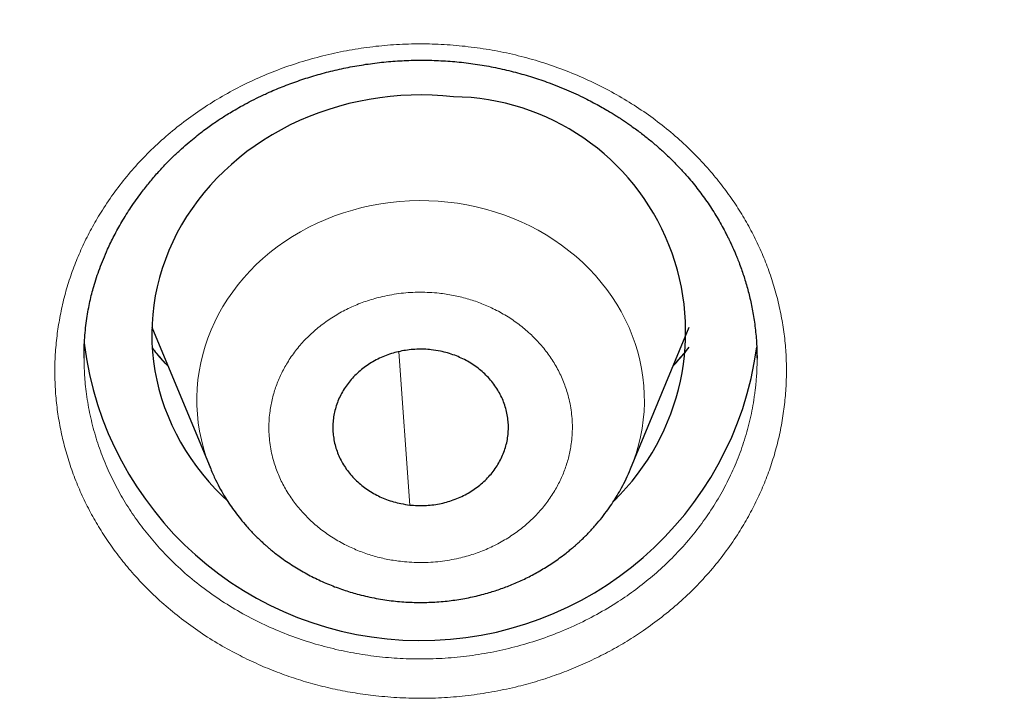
# Model space of a CAD drawing. Header units: millimetres. Extents: x 8 to 578, y 12 to 587.
# Tile 128 of 156: x 314 to 320.73, y 560.1 to 564.74. Entities that reach past the tile are written whole.
import ezdxf

# ---------------------------------------------------------------- set-up
doc = ezdxf.new("R2010")
doc.units = ezdxf.units.MM

msp = doc.modelspace()

# ---------------------------------------------------------------- linework, layer by layer
at = {"color": 7, "linetype": 'Continuous', "lineweight": 30}
for p, q in [((314.9039, 562.6423), (315.3053, 561.6728)), ((318.175, 561.6728), (318.5764, 562.6423)), ((319.0396, 562.449), (319.0398, 562.4312)), ((314.4412, 562.4292), (314.4411, 562.4392)), ((318.1744, 561.6712), (318.175, 561.6728))]:
    msp.add_line(p, q, dxfattribs=at)
at = {"color": 252, "linetype": 'Continuous', "lineweight": 0}
msp.add_line((316.6671, 561.4262), (316.5916, 562.4743), dxfattribs=at)
at = {"color": 7, "linetype": 'Continuous', "lineweight": 30, "flags": 128}
msp.add_lwpolyline([(316.9639, 564.2171), (316.8921, 564.2236), (316.8201, 564.2277), (316.748, 564.2292), (316.6759, 564.2282), (316.6038, 564.2247), (316.532, 564.2187), (316.4605, 564.2102), (316.3895, 564.1991), (316.3189, 564.1856), (316.249, 564.1697), (316.1799, 564.1513), (316.1117, 564.1305), (316.0444, 564.1073), (315.9782, 564.0818), (315.9131, 564.054), (315.8494, 564.0239), (315.787, 563.9917), (315.726, 563.9573), (315.6667, 563.9207), (315.609, 563.8822), (315.553, 563.8416), (315.4989, 563.7991), (315.4467, 563.7548), (315.3965, 563.7086), (315.3483, 563.6608), (315.3023, 563.6112), (315.2585, 563.5602), (315.217, 563.5076), (315.1779, 563.4536), (315.1411, 563.3983), (315.1069, 563.3417), (315.0751, 563.284), (315.0459, 563.2252), (315.0193, 563.1655), (314.9954, 563.1048), (314.9742, 563.0434), (314.9556, 562.9813), (314.9399, 562.9186), (314.9269, 562.8553), (314.9167, 562.7917), (314.9093, 562.7278), (314.9048, 562.6636), (314.9031, 562.5994), (314.9042, 562.5351), (314.9081, 562.4709), (314.9149, 562.4069), (314.9244, 562.3432), (314.9368, 562.2799), (314.952, 562.2171), (314.9699, 562.1548), (314.9905, 562.0932), (315.0139, 562.0324), (315.0399, 561.9724), (315.0685, 561.9134), (315.0997, 561.8555), (315.1335, 561.7987), (315.1697, 561.7431), (315.2083, 561.6888), (315.2493, 561.6359), (315.2926, 561.5845), (315.3381, 561.5346), (315.3858, 561.4864), (315.4169, 561.4569)], dxfattribs=at)
at = {"color": 252, "linetype": 'Continuous', "lineweight": 0, "flags": 128}
msp.add_lwpolyline([(318.175, 561.6728), (318.1939, 561.7212), (318.213, 561.7773), (318.2294, 561.8341), (318.243, 561.8915), (318.2538, 561.9493), (318.2618, 562.0075), (318.267, 562.066), (318.2694, 562.1246), (318.2689, 562.1832), (318.2656, 562.2418), (318.2595, 562.3002), (318.2506, 562.3583), (318.2388, 562.416), (318.2243, 562.4732), (318.2071, 562.5298), (318.1871, 562.5857), (318.1645, 562.6407), (318.1392, 562.6949), (318.1113, 562.748), (318.0809, 562.8), (318.048, 562.8508), (318.0127, 562.9002), (317.975, 562.9483), (317.935, 562.9949), (317.8929, 563.0399), (317.8485, 563.0833), (317.8022, 563.1249), (317.7539, 563.1647), (317.7037, 563.2026), (317.6517, 563.2386), (317.598, 563.2725), (317.5427, 563.3043), (317.486, 563.334), (317.4278, 563.3615), (317.3684, 563.3868), (317.3079, 563.4097), (317.2462, 563.4303), (317.1837, 563.4485), (317.1203, 563.4643), (317.0562, 563.4776), (316.9915, 563.4885), (316.9264, 563.4969), (316.8609, 563.5028), (316.7952, 563.5062), (316.7294, 563.507), (316.6636, 563.5053), (316.598, 563.5012), (316.5326, 563.4944), (316.4676, 563.4852), (316.4031, 563.4736), (316.3392, 563.4594), (316.2761, 563.4428), (316.2139, 563.4238), (316.1526, 563.4025), (316.0924, 563.3788), (316.0334, 563.3528), (315.9757, 563.3246), (315.9194, 563.2942), (315.8646, 563.2617), (315.8115, 563.2271), (315.7601, 563.1905), (315.7105, 563.1519), (315.6628, 563.1115), (315.6171, 563.0693), (315.5734, 563.0254), (315.532, 562.9799), (315.4928, 562.9328), (315.4558, 562.8843), (315.4213, 562.8343), (315.3892, 562.7831), (315.3596, 562.7308), (315.3326, 562.6773), (315.3081, 562.6228), (315.2864, 562.5675), (315.2673, 562.5114), (315.2509, 562.4546), (315.2373, 562.3972), (315.2265, 562.3394), (315.2185, 562.2812), (315.2133, 562.2227), (315.2109, 562.1641), (315.2114, 562.1055), (315.2147, 562.0469), (315.2208, 561.9885), (315.2297, 561.9304), (315.2415, 561.8727), (315.256, 561.8155), (315.2732, 561.7589), (315.2932, 561.7031), (315.3057, 561.6717)], dxfattribs=at)
at = {"color": 7, "linetype": 'Continuous', "lineweight": 30}
for centre, radius, start, end in [((316.9442, 562.6102), 1.607, 314.07515, 89.29869), ((316.7414, 562.8177), 2.3179, 187.07629, 352.2379)]:
    msp.add_arc(centre, radius, start, end, dxfattribs=at)
for points, knots in [([(352.0827, 562.2475), (352.0817, 562.2506), (352.0799, 562.2567), (352.0759, 562.2695), (352.0706, 562.2867), (352.0642, 562.3073), (352.0572, 562.3301), (352.0462, 562.3654), (352.0315, 562.4126), (352.0131, 562.4712), (351.9942, 562.5312), (351.9751, 562.5913), (351.9565, 562.6494), (351.9389, 562.7043), (351.9236, 562.7515), (351.9095, 562.7947), (351.8964, 562.8349), (351.8829, 562.876), (351.8697, 562.9159), (351.8585, 562.9499), (351.8492, 562.9778), (351.842, 562.9994), (351.8356, 563.0188), (351.8294, 563.0371), (351.8227, 563.0572), (351.8133, 563.0851), (351.8012, 563.121), (351.7874, 563.1618), (351.774, 563.2011), (351.7618, 563.2368), (351.7509, 563.2688), (351.7406, 563.2985), (351.7312, 563.3257), (351.7228, 563.35), (351.7157, 563.3704), (351.7085, 563.3912), (351.6996, 563.4168), (351.6877, 563.4508), (351.6737, 563.4908), (351.6563, 563.5401), (351.6374, 563.5935), (351.6186, 563.646), (351.6028, 563.6901), (351.5895, 563.7269), (351.5766, 563.7626), (351.563, 563.8001), (351.5476, 563.8424), (351.5305, 563.889), (351.5117, 563.9401), (351.4918, 563.994), (351.4709, 564.0499), (351.4501, 564.1056), (351.4302, 564.1585), (351.4121, 564.2063), (351.3962, 564.2479), (351.3817, 564.2859), (351.3674, 564.3232), (351.3521, 564.363), (351.3331, 564.4121), (351.3096, 564.4725), (351.2819, 564.5433), (351.2569, 564.6066), (351.2359, 564.6597), (351.219, 564.702), (351.2022, 564.7439), (351.1858, 564.7848), (351.1704, 564.8228), (351.1572, 564.8556), (351.1463, 564.8823), (351.1374, 564.9043), (351.1286, 564.9257), (351.1187, 564.9499), (351.1052, 564.9829), (351.0881, 565.0244), (351.068, 565.0731), (351.0467, 565.1243), (351.0247, 565.1768), (351.0021, 565.2307), (350.9788, 565.286), (350.9569, 565.3376), (350.9374, 565.3831), (350.9216, 565.4201), (350.9082, 565.4512), (350.8975, 565.4762), (350.8896, 565.4944), (350.8838, 565.5079), (350.8785, 565.5202), (350.8718, 565.5355), (350.8631, 565.5556), (350.8473, 565.592), (350.8248, 565.6433), (350.7964, 565.7079), (350.7678, 565.7727), (350.7207, 565.8783), (350.6774, 565.9745), (350.6379, 566.0612), (350.6218, 566.0964), (350.6073, 566.1281), (350.5949, 566.1551), (350.5846, 566.1774), (350.5748, 566.1986), (350.5636, 566.2228), (350.5488, 566.2548), (350.5299, 566.2953), (350.5082, 566.3417), (350.4782, 566.4056), (350.4423, 566.4817), (350.4016, 566.5671), (350.3645, 566.6444), (350.331, 566.7138), (350.3009, 566.7757), (350.2762, 566.8261), (350.2565, 566.8663), (350.241, 566.8978), (350.2265, 566.9271), (350.212, 566.9566), (350.1958, 566.9892), (350.1771, 567.0267), (350.1556, 567.0697), (350.1317, 567.1174), (350.1056, 567.1692), (350.0782, 567.2233), (350.0355, 567.3072), (349.9765, 567.4222), (349.9168, 567.5369), (349.8733, 567.6199), (349.8488, 567.6663), (349.8288, 567.7043), (349.8135, 567.733), (349.8015, 567.7556), (349.7905, 567.7763), (349.778, 567.7998), (349.7636, 567.8267), (349.7475, 567.8567), (349.7261, 567.8965), (349.6987, 567.9474), (349.6644, 568.0105), (349.6053, 568.119), (349.5207, 568.2722), (349.4403, 568.4156), (349.3877, 568.5085), (349.3655, 568.5474), (349.3451, 568.5831), (349.3274, 568.6141), (349.3125, 568.6401), (349.3004, 568.6611), (349.2912, 568.6772), (349.2842, 568.6893), (349.2777, 568.7007), (349.2695, 568.7147), (349.2582, 568.7344), (349.2435, 568.7598), (349.2254, 568.791), (349.2043, 568.8272), (349.1815, 568.8662), (349.1504, 568.9193), (349.1125, 568.9836), (349.0684, 569.058), (349.0267, 569.1278), (348.9864, 569.1951), (348.9457, 569.2627), (348.9107, 569.3203), (348.8816, 569.3681), (348.8592, 569.4047), (348.8362, 569.4424), (348.8124, 569.481), (348.7883, 569.5202), (348.765, 569.5577), (348.7445, 569.5909), (348.7274, 569.6182), (348.7138, 569.64), (348.7031, 569.6573), (348.6949, 569.6704), (348.6877, 569.6818), (348.679, 569.6957), (348.6669, 569.7151), (348.6507, 569.7409), (348.6317, 569.771), (348.6113, 569.8034), (348.5706, 569.8677), (348.5239, 569.941), (348.4713, 570.0229), (348.4324, 570.0832), (348.3917, 570.146), (348.3479, 570.2133), (348.3001, 570.2861), (348.2526, 570.3583), (348.2056, 570.4291), (348.1599, 570.4978), (348.1133, 570.5673), (348.0685, 570.6338), (348.0279, 570.6937), (347.9948, 570.7424), (347.9685, 570.7809), (347.9484, 570.8102), (347.932, 570.8342), (347.9194, 570.8525), (347.9091, 570.8675), (347.8988, 570.8825), (347.8863, 570.9006), (347.8695, 570.9249), (347.848, 570.9559), (347.8212, 570.9945), (347.7903, 571.039), (347.7553, 571.089), (347.6867, 571.1869), (347.5833, 571.3328), (347.4437, 571.5269), (347.3346, 571.6765), (347.2586, 571.7795), (347.2182, 571.8341), (347.1781, 571.888), (347.14, 571.939), (347.1056, 571.985), (347.0756, 572.0248), (347.0501, 572.0586), (347.0288, 572.0868), (347.0128, 572.1079), (347.0015, 572.1228), (346.994, 572.1327), (346.9872, 572.1416), (346.979, 572.1525), (346.9673, 572.1678), (346.9519, 572.188), (346.9278, 572.2196), (346.8949, 572.2626), (346.8527, 572.3175), (346.805, 572.3794), (346.7519, 572.4478), (346.6952, 572.5205), (346.638, 572.5934), (346.5819, 572.6644), (346.5117, 572.753), (346.4282, 572.8575), (346.3326, 572.9761), (346.2418, 573.0876), (346.1561, 573.192), (346.0759, 573.289), (346.0153, 573.3618), (345.9729, 573.4124), (345.9471, 573.4432), (345.9221, 573.4729), (345.8988, 573.5006), (345.8788, 573.5242), (345.8637, 573.5422), (345.8528, 573.555), (345.8431, 573.5664), (345.8311, 573.5806), (345.8146, 573.6), (345.7935, 573.6249), (345.7675, 573.6553), (345.7367, 573.6914), (345.701, 573.7331), (345.6604, 573.7802), (345.6158, 573.8319), (345.5687, 573.8862), (345.5209, 573.9411), (345.4732, 573.9957), (345.392, 574.0882), (345.2774, 574.2175), (345.1531, 574.356), (345.0536, 574.4658), (344.9788, 574.5479), (344.9044, 574.6289), (344.8316, 574.7077), (344.7622, 574.7825), (344.6977, 574.8515), (344.6445, 574.9081), (344.6018, 574.9535), (344.5683, 574.9888), (344.5372, 575.0216), (344.5086, 575.0517), (344.4832, 575.0784), (344.4621, 575.1005), (344.4452, 575.1181), (344.4295, 575.1345), (344.4116, 575.1532), (344.3894, 575.1763), (344.3628, 575.204), (344.3318, 575.2362), (344.2966, 575.2726), (344.2587, 575.3117), (344.2191, 575.3523), (344.1656, 575.4072), (344.0974, 575.4766), (344.0002, 575.5751), (343.8855, 575.6903), (343.7522, 575.8227), (343.6146, 575.958), (343.4748, 576.0939), (343.3584, 576.2058), (343.2661, 576.2938), (343.198, 576.3584), (343.1301, 576.4225), (343.0624, 576.4861), (342.9949, 576.5491), (342.9276, 576.6116), (342.8613, 576.6729), (342.8032, 576.7263), (342.7552, 576.7703), (342.7182, 576.8041), (342.6866, 576.8328), (342.6606, 576.8565), (342.64, 576.8752), (342.6251, 576.8887), (342.6128, 576.8998), (342.5998, 576.9116), (342.5826, 576.9271), (342.561, 576.9467), (342.5349, 576.9701), (342.4588, 577.0386), (342.3312, 577.1523), (342.1778, 577.2874), (342.045, 577.4031), (341.9336, 577.4993), (341.8165, 577.5997), (341.6931, 577.7045), (341.5632, 577.8138), (341.4269, 577.9275), (341.284, 578.0455), (341.156, 578.1501), (341.0447, 578.2403), (340.9516, 578.3152), (340.8588, 578.3894), (340.7696, 578.4602), (340.6873, 578.5252), (340.614, 578.5828), (340.5493, 578.6333), (340.4932, 578.677), (340.4441, 578.715), (340.402, 578.7475), (340.3686, 578.7734), (340.3429, 578.7931), (340.324, 578.8076), (340.3074, 578.8203), (340.2905, 578.8333), (340.2713, 578.848), (340.2498, 578.8645), (340.2262, 578.8824), (340.1952, 578.9061), (340.1556, 578.9361), (340.107, 578.973), (340.0544, 579.0127), (339.9901, 579.0611), (339.9131, 579.1187), (339.8225, 579.1861), (339.726, 579.2575), (339.6234, 579.3328), (339.5148, 579.412), (339.4, 579.4951), (339.279, 579.5819), (339.1517, 579.6724), (339.0182, 579.7667), (338.8792, 579.8638), (338.7347, 579.9639), (338.5851, 580.0664), (338.4318, 580.1705), (338.2365, 580.3016), (338.003, 580.4562), (337.7326, 580.632), (337.4685, 580.8007), (337.2109, 580.9624), (336.9614, 581.1164), (336.7201, 581.263), (336.487, 581.4024), (336.2607, 581.5356), (336.0535, 581.6559), (335.8626, 581.7652), (335.6836, 581.8665), (335.4998, 581.9694), (335.3095, 582.0745), (335.1127, 582.1818), (334.9093, 582.2913), (334.7053, 582.3996), (334.501, 582.5066), (334.2968, 582.6121), (334.0869, 582.7191), (333.8711, 582.8274), (333.65, 582.9368), (333.4383, 583.04), (333.2406, 583.135), (333.0612, 583.2202), (332.8896, 583.3006), (332.7259, 583.3765), (332.5701, 583.4479), (332.4223, 583.5149), (332.2826, 583.5777), (332.1712, 583.6272), (332.0862, 583.6648), (332.0255, 583.6915), (331.9677, 583.7168), (331.9148, 583.7399), (331.8688, 583.7599), (331.8311, 583.7762), (331.8017, 583.789), (331.777, 583.7996), (331.7547, 583.8092), (331.7304, 583.8197), (331.7034, 583.8313), (331.6718, 583.8448), (331.6292, 583.863), (331.5741, 583.8865), (331.5047, 583.916), (331.4257, 583.9493), (331.3373, 583.9864), (331.2392, 584.0272), (331.1314, 584.0718), (331.0166, 584.1189), (330.895, 584.1683), (330.767, 584.2199), (330.6306, 584.2743), (330.4859, 584.3314), (330.3333, 584.3911), (330.1727, 584.453), (329.9981, 584.5196), (329.8088, 584.5908), (329.6043, 584.6666), (329.3899, 584.7447), (329.1656, 584.8251), (328.9312, 584.9076), (328.6869, 584.9921), (328.4324, 585.0783), (328.1677, 585.1661), (327.8927, 585.2553), (327.6092, 585.3452), (327.3172, 585.4356), (327.0168, 585.5264), (326.7062, 585.6177), (326.3891, 585.7084), (326.0655, 585.7983), (325.7357, 585.8873), (325.3962, 585.9761), (325.0469, 586.0645), (324.6901, 586.1517), (324.3257, 586.2376), (323.9539, 586.3219), (323.5726, 586.405), (323.1789, 586.4872), (322.7727, 586.5682), (322.3538, 586.6477), (321.9248, 586.7249), (321.4857, 586.7995), (321.0366, 586.8713), (320.5774, 586.9399), (320.1282, 587.0023), (319.6898, 587.0589), (319.2632, 587.1098), (318.8289, 587.1576), (318.3869, 587.2019), (317.9372, 587.2425), (317.48, 587.2793), (317.0151, 587.312), (316.5351, 587.3408), (316.0397, 587.3654), (315.5286, 587.3851), (315.0095, 587.3992), (314.499, 587.4077), (314.1616, 587.4085), (314, 587.4088)], [0, 0, 0, 0, 0.0002489, 0.0004924, 0.0008975, 0.0013513, 0.0017753, 0.0022796, 0.0035092, 0.0046889, 0.0059625, 0.0072515, 0.0085423, 0.0096883, 0.0107884, 0.0116007, 0.0125144, 0.0134273, 0.014302, 0.0151384, 0.0156597, 0.0161341, 0.0165586, 0.0169331, 0.017347, 0.017896, 0.01879, 0.0197476, 0.0206237, 0.0214184, 0.0221317, 0.0227637, 0.0234094, 0.0239512, 0.0243888, 0.0247795, 0.0253483, 0.0261184, 0.0270824, 0.0280589, 0.0294623, 0.0307052, 0.0316209, 0.0324507, 0.033209, 0.034049, 0.0350123, 0.0360988, 0.0372444, 0.0385151, 0.0397966, 0.0410892, 0.0423417, 0.0434416, 0.0443847, 0.0452134, 0.046066, 0.0469645, 0.047972, 0.0494705, 0.0511621, 0.0528883, 0.0538791, 0.0548633, 0.0558408, 0.0568117, 0.0577239, 0.0585007, 0.0591085, 0.0595953, 0.0600424, 0.0606093, 0.0613, 0.0623605, 0.0635299, 0.064732, 0.065967, 0.0672348, 0.0685354, 0.0698687, 0.0708815, 0.071755, 0.072487, 0.0730776, 0.0735266, 0.0737802, 0.0740338, 0.0743977, 0.0748724, 0.0754578, 0.0769868, 0.0785254, 0.0800626, 0.0815989, 0.0860554, 0.0869468, 0.0878183, 0.0885805, 0.0892258, 0.0897543, 0.0901873, 0.0907494, 0.0915, 0.0924885, 0.0936671, 0.09485, 0.0971046, 0.0991641, 0.1010287, 0.1027001, 0.1041963, 0.1055215, 0.1063617, 0.1071168, 0.1078201, 0.108491, 0.1092666, 0.1102027, 0.1112324, 0.1124048, 0.1136973, 0.1150224, 0.1163709, 0.1198453, 0.1234668, 0.1248172, 0.1259597, 0.1268943, 0.1276209, 0.128081, 0.1285655, 0.1291476, 0.1298204, 0.1305616, 0.1313694, 0.1327735, 0.1343422, 0.1360631, 0.1408416, 0.1457708, 0.1467908, 0.1477974, 0.1486947, 0.1494698, 0.1501228, 0.1506452, 0.1510498, 0.1513366, 0.1515551, 0.1519031, 0.1523964, 0.153035, 0.1538189, 0.154748, 0.1557682, 0.1567655, 0.1587587, 0.1606375, 0.162402, 0.164055, 0.1657415, 0.1675424, 0.1684475, 0.169379, 0.1703368, 0.171321, 0.1723316, 0.1733281, 0.174194, 0.1748667, 0.1754234, 0.1758642, 0.1761891, 0.1764274, 0.1767427, 0.1772558, 0.177916, 0.1787202, 0.1795676, 0.1804099, 0.1836697, 0.1852132, 0.1867386, 0.1883333, 0.1900729, 0.1919572, 0.1939863, 0.1956822, 0.1974674, 0.1993374, 0.2011032, 0.2026662, 0.2040263, 0.2049134, 0.2056863, 0.206326, 0.2067977, 0.2071236, 0.2075016, 0.2079773, 0.2085508, 0.2094105, 0.2104247, 0.2115934, 0.2129167, 0.2143767, 0.2193277, 0.224478, 0.2298277, 0.2312732, 0.2327327, 0.234206, 0.2356023, 0.2368403, 0.2379022, 0.2388115, 0.2395681, 0.2401721, 0.2405155, 0.2407781, 0.2409679, 0.2412399, 0.241654, 0.2422104, 0.2428757, 0.2442124, 0.2456965, 0.2473282, 0.2492402, 0.2512683, 0.2532562, 0.2551939, 0.2570813, 0.260518, 0.2637745, 0.2668506, 0.2697376, 0.2724238, 0.2749092, 0.2757944, 0.276651, 0.277479, 0.278278, 0.2789602, 0.2794611, 0.2797808, 0.2800308, 0.2804223, 0.2809661, 0.2816621, 0.2825103, 0.2835241, 0.2846939, 0.2860196, 0.2875013, 0.2890578, 0.2906071, 0.2921491, 0.2936838, 0.2984601, 0.3031648, 0.3055375, 0.3078916, 0.3102271, 0.3125356, 0.3147067, 0.3167064, 0.3185347, 0.3196366, 0.3206654, 0.321621, 0.3225035, 0.3233029, 0.3239589, 0.3244368, 0.3248548, 0.3253987, 0.3260765, 0.3268883, 0.3278341, 0.3289139, 0.3300923, 0.3312909, 0.3325071, 0.3349468, 0.3374539, 0.3412685, 0.3452292, 0.3493338, 0.3534592, 0.3575358, 0.3595199, 0.3614923, 0.3634529, 0.3654018, 0.3673389, 0.3692644, 0.371178, 0.3730208, 0.3742256, 0.3752746, 0.3761677, 0.3769049, 0.3774863, 0.3779118, 0.3781695, 0.3785292, 0.3790142, 0.3796245, 0.3803602, 0.3812149, 0.3860543, 0.3910859, 0.3940304, 0.3970868, 0.4003033, 0.4036797, 0.407216, 0.4109124, 0.4147687, 0.4187849, 0.4212155, 0.4237012, 0.4262301, 0.4286145, 0.4307889, 0.4327535, 0.4344137, 0.4358872, 0.4371743, 0.4382747, 0.4391887, 0.4397989, 0.4402837, 0.4406654, 0.4410993, 0.4416077, 0.4421687, 0.442781, 0.4434445, 0.4445907, 0.4458635, 0.447233, 0.4486746, 0.4508593, 0.4531914, 0.4556709, 0.4582976, 0.4610717, 0.4639932, 0.4670619, 0.470278, 0.4736413, 0.477152, 0.4807434, 0.4844768, 0.4883293, 0.49215, 0.498945, 0.5055443, 0.511948, 0.5181561, 0.5241686, 0.5298833, 0.5354093, 0.5407467, 0.5458955, 0.5500089, 0.5541424, 0.5584103, 0.5628125, 0.567349, 0.5720199, 0.5768251, 0.5813479, 0.5859835, 0.590732, 0.5955934, 0.6005676, 0.6056271, 0.6097975, 0.6137839, 0.6175862, 0.6212044, 0.6246385, 0.6278885, 0.6309545, 0.6338364, 0.6352084, 0.6365343, 0.6378142, 0.6389953, 0.6399971, 0.6408187, 0.64146, 0.6419211, 0.6424295, 0.6429161, 0.6435033, 0.6441909, 0.644979, 0.6462793, 0.6477847, 0.6494952, 0.6514108, 0.6535316, 0.6558575, 0.6583885, 0.6609569, 0.6637069, 0.6666374, 0.6697355, 0.6729967, 0.6764211, 0.6800087, 0.6841436, 0.688476, 0.6930059, 0.6977333, 0.7026582, 0.7077806, 0.7131006, 0.7186181, 0.7243331, 0.7302457, 0.7362451, 0.742435, 0.7488155, 0.7553866, 0.7619262, 0.7686442, 0.7755407, 0.7826157, 0.7898692, 0.7971669, 0.8046369, 0.8122792, 0.8200937, 0.8282454, 0.8365766, 0.8450873, 0.8537776, 0.8626476, 0.8716972, 0.8809267, 0.8891501, 0.8975112, 0.9060103, 0.9146473, 0.9234222, 0.9323353, 0.9413865, 0.950576, 0.9603514, 0.9702787, 0.9803581, 0.9905896, 1, 1, 1, 1]), ([(314.4406, 562.4349), (314.4406, 562.44), (314.4405, 562.4517), (314.4405, 562.4755), (314.4412, 562.5149), (314.444, 562.5705), (314.4499, 562.6363), (314.4582, 562.7001), (314.4682, 562.7601), (314.4797, 562.8165), (314.4923, 562.8691), (314.5071, 562.9234), (314.5251, 562.981), (314.547, 563.0436), (314.5721, 563.1082), (314.6044, 563.183), (314.6457, 563.2684), (314.6985, 563.3641), (314.7605, 563.4632), (314.8239, 563.5527), (314.8857, 563.6312), (314.9415, 563.6964), (314.9976, 563.7569), (315.0524, 563.8117), (315.1053, 563.861), (315.1552, 563.9047), (315.2018, 563.9431), (315.2449, 563.9768), (315.2849, 564.0064), (315.3216, 564.0325), (315.355, 564.0552), (315.3864, 564.0758), (315.4206, 564.0975), (315.4616, 564.1223), (315.512, 564.1514), (315.5708, 564.1831), (315.636, 564.2159), (315.7153, 564.2526), (315.8078, 564.2912), (315.9146, 564.3303), (316.0256, 564.3653), (316.1407, 564.3958), (316.2595, 564.4215), (316.3811, 564.4418), (316.5044, 564.4564), (316.6288, 564.4652), (316.7538, 564.468), (316.8792, 564.4646), (317.0044, 564.455), (317.129, 564.4392), (317.2522, 564.4172), (317.3728, 564.3894), (317.4897, 564.3564), (317.6113, 564.3157), (317.7362, 564.2665), (317.8382, 564.2194), (317.911, 564.1822), (317.9573, 564.1573), (318.0005, 564.1328), (318.0379, 564.1106), (318.0684, 564.0918), (318.0923, 564.0767), (318.1113, 564.0644), (318.127, 564.054), (318.1435, 564.0428), (318.165, 564.0281), (318.1936, 564.0079), (318.236, 563.9769), (318.2892, 563.9357), (318.3496, 563.8855), (318.4077, 563.8335), (318.4633, 563.7801), (318.5162, 563.7253), (318.5624, 563.6738), (318.6027, 563.6258), (318.6379, 563.5814), (318.6719, 563.5359), (318.7046, 563.4892), (318.7362, 563.4414), (318.7664, 563.3925), (318.7948, 563.3435), (318.8176, 563.3015), (318.8345, 563.2685), (318.8459, 563.2454), (318.855, 563.2265), (318.8619, 563.2119), (318.8675, 563.1998), (318.8737, 563.1861), (318.882, 563.1673), (318.893, 563.1417), (318.906, 563.1097), (318.9209, 563.0712), (318.9411, 563.0151), (318.9648, 562.9413), (318.9893, 562.8498), (319.0101, 562.7518), (319.0263, 562.6476), (319.0373, 562.5371), (319.0387, 562.4615), (319.0394, 562.4227)], [0, 0, 0, 0, 0.003233, 0.007424, 0.012614, 0.023398, 0.034284, 0.044565, 0.054239, 0.063307, 0.071768, 0.079624, 0.089468, 0.099362, 0.109885, 0.121039, 0.136467, 0.152959, 0.170515, 0.189131, 0.202129, 0.215093, 0.227266, 0.238641, 0.249217, 0.258997, 0.267636, 0.275542, 0.282715, 0.289177, 0.294975, 0.300112, 0.305343, 0.31233, 0.320612, 0.330191, 0.340765, 0.351536, 0.367105, 0.382992, 0.399198, 0.415724, 0.432573, 0.449655, 0.466778, 0.483938, 0.501138, 0.518386, 0.535688, 0.553018, 0.570322, 0.587552, 0.604449, 0.62098, 0.641208, 0.660874, 0.668448, 0.675936, 0.683244, 0.689669, 0.694538, 0.698589, 0.701824, 0.704242, 0.706692, 0.710429, 0.715465, 0.721799, 0.733189, 0.744679, 0.756102, 0.767458, 0.77875, 0.789981, 0.798426, 0.806927, 0.815484, 0.824098, 0.83277, 0.841499, 0.850286, 0.858649, 0.863337, 0.867285, 0.870493, 0.87296, 0.874702, 0.876618, 0.879861, 0.884133, 0.889435, 0.895767, 0.903128, 0.916912, 0.931652, 0.947334, 0.963955, 0.981511, 1, 1, 1, 1]), ([(315.0146, 562.3748), (314.9887, 562.4028), (314.9513, 562.4433), (314.9176, 562.4862), (314.9072, 562.4994)], [0, 0, 0, 0, 0.692563, 1, 1, 1, 1]), ([(316.8132, 562.4874), (316.7967, 562.4889), (316.7636, 562.4918), (316.7131, 562.4914), (316.6624, 562.4875), (316.6123, 562.4798), (316.5635, 562.4683), (316.516, 562.4534), (316.4696, 562.4347), (316.4252, 562.4126), (316.3835, 562.3874), (316.3442, 562.3593), (316.3073, 562.328), (316.2736, 562.294), (316.2436, 562.2579), (316.217, 562.2198), (316.1938, 562.1794), (316.1747, 562.1374), (316.1597, 562.0945), (316.1487, 562.0507), (316.1419, 562.0057), (316.1394, 561.9604), (316.1412, 561.9156), (316.1472, 561.871), (316.1575, 561.8266), (316.1719, 561.7831), (316.1903, 561.7413), (316.2125, 561.7009), (316.2387, 561.662), (316.2685, 561.6253), (316.3014, 561.5912), (316.3373, 561.5597), (316.3765, 561.5308), (316.4182, 561.5049), (316.4619, 561.4824), (316.5075, 561.4633), (316.5552, 561.4476), (316.6085, 561.4342), (316.6463, 561.429), (316.6671, 561.4262)], [0, 0, 0, 0, 0.026463, 0.052925, 0.080157, 0.107388, 0.133851, 0.160314, 0.187545, 0.214777, 0.24124, 0.267702, 0.294934, 0.322165, 0.348628, 0.375091, 0.402322, 0.429554, 0.456017, 0.482479, 0.509711, 0.536942, 0.563405, 0.589868, 0.617099, 0.644331, 0.670794, 0.697256, 0.724488, 0.751719, 0.778182, 0.804645, 0.831876, 0.859108, 0.885571, 0.912033, 0.939265, 0.966496, 1, 1, 1, 1]), ([(316.6671, 561.4262), (316.6836, 561.4247), (316.7167, 561.4218), (316.7672, 561.4221), (316.8179, 561.426), (316.868, 561.4338), (316.9168, 561.4452), (316.9643, 561.4602), (317.0107, 561.4789), (317.0551, 561.501), (317.0968, 561.5261), (317.1361, 561.5543), (317.1729, 561.5856), (317.2066, 561.6196), (317.2367, 561.6556), (317.2633, 561.6938), (317.2864, 561.7342), (317.3056, 561.7762), (317.3206, 561.819), (317.3315, 561.8629), (317.3384, 561.9078), (317.3408, 561.9531), (317.339, 561.998), (317.3331, 562.0426), (317.3228, 562.087), (317.3083, 562.1305), (317.29, 562.1723), (317.2678, 562.2126), (317.2416, 562.2515), (317.2118, 562.2883), (317.1789, 562.3223), (317.143, 562.3538), (317.1038, 562.3828), (317.062, 562.4087), (317.0184, 562.4311), (316.9728, 562.4503), (316.9251, 562.466), (316.8718, 562.4794), (316.834, 562.4846), (316.8132, 562.4874)], [0, 0, 0, 0, 0.026463, 0.052925, 0.080157, 0.107388, 0.133851, 0.160314, 0.187545, 0.214777, 0.24124, 0.267702, 0.294934, 0.322165, 0.348628, 0.375091, 0.402322, 0.429554, 0.456017, 0.482479, 0.509711, 0.536942, 0.563405, 0.589868, 0.617099, 0.644331, 0.670794, 0.697256, 0.724488, 0.751719, 0.778182, 0.804645, 0.831876, 0.859108, 0.885571, 0.912033, 0.939265, 0.966496, 1, 1, 1, 1]), ([(318.5744, 562.5058), (318.5483, 562.4736), (318.5145, 562.4319), (318.4776, 562.3923), (318.4691, 562.3832)], [0, 0, 0, 0, 0.769611, 1, 1, 1, 1]), ([(315.3053, 561.6728), (315.3162, 561.6476), (315.3372, 561.5994), (315.3717, 561.5338), (315.4047, 561.4772), (315.4379, 561.4259), (315.4719, 561.3778), (315.5092, 561.3296), (315.5446, 561.2876), (315.5766, 561.2524), (315.6029, 561.2249), (315.6294, 561.1986), (315.6546, 561.1748), (315.6764, 561.1552), (315.6948, 561.1391), (315.7135, 561.1233), (315.7366, 561.1044), (315.7664, 561.0811), (315.8032, 561.054), (315.8604, 561.0147), (315.9369, 560.9679), (316.0316, 560.9185), (316.1271, 560.8765), (316.2229, 560.8416), (316.326, 560.8111), (316.436, 560.7865), (316.5528, 560.7691), (316.668, 560.7602), (316.7816, 560.7592), (316.8929, 560.7657), (317.0015, 560.7794), (317.1069, 560.7998), (317.2034, 560.825), (317.2927, 560.8541), (317.3764, 560.8864), (317.461, 560.9248), (317.546, 560.9697), (317.6159, 561.0124), (317.6704, 561.0493), (317.7079, 561.0766), (317.7399, 561.1014), (317.7657, 561.1223), (317.7843, 561.1381), (317.797, 561.1491), (317.8053, 561.1565), (317.8139, 561.1642), (317.8253, 561.1745), (317.8415, 561.1897), (317.8624, 561.2099), (317.8949, 561.2427), (317.9352, 561.2868), (317.9797, 561.3404), (318.0194, 561.393), (318.0536, 561.443), (318.085, 561.4929), (318.1151, 561.5457), (318.1462, 561.6061), (318.1651, 561.6498), (318.175, 561.6728)], [0, 0, 0, 0, 0.0227804, 0.0435642, 0.0625458, 0.0797917, 0.096121, 0.1129797, 0.1312547, 0.1419433, 0.1525494, 0.163083, 0.173409, 0.1818338, 0.1878722, 0.1940547, 0.2024034, 0.2129717, 0.2257544, 0.2406116, 0.2708057, 0.3002382, 0.3289195, 0.3568607, 0.384073, 0.4170779, 0.4491202, 0.4805641, 0.5114401, 0.541761, 0.5715393, 0.6007868, 0.6295708, 0.6532106, 0.6778153, 0.7033892, 0.7299369, 0.7574628, 0.771596, 0.7849701, 0.7963213, 0.805642, 0.8129291, 0.8168878, 0.8198071, 0.8223147, 0.826596, 0.8328391, 0.841046, 0.8512095, 0.8720742, 0.8917736, 0.9103138, 0.927846, 0.9429169, 0.9599592, 0.9789838, 1, 1, 1, 1])]:
    msp.add_open_spline(points, degree=3, knots=knots, dxfattribs=at)
at = {"color": 252, "linetype": 'Continuous', "lineweight": 0}
for points, knots in [([(317.0449, 564.5619), (317.0993, 564.555), (317.208, 564.5413), (317.3683, 564.5087), (317.5255, 564.4676), (317.6794, 564.417), (317.8297, 564.3572), (317.9754, 564.2885), (318.1157, 564.2118), (318.2494, 564.1275), (318.3763, 564.0359), (318.4961, 563.9369), (318.6088, 563.8306), (318.709, 563.7227), (318.7974, 563.6152), (318.8743, 563.5096), (318.9441, 563.4011), (319.0067, 563.2895), (319.0621, 563.1748), (319.1104, 563.0573), (319.1517, 562.9364), (319.1856, 562.8132), (319.2117, 562.6886), (319.2296, 562.5641), (319.2396, 562.4396), (319.2416, 562.3151), (319.2359, 562.1907), (319.2224, 562.0654), (319.2012, 561.9401), (319.1719, 561.816), (319.1352, 561.6947), (319.0911, 561.5762), (319.0397, 561.4607), (318.9813, 561.3479), (318.9119, 561.231), (318.8304, 561.1114), (318.7356, 560.991), (318.6329, 560.8775), (318.5225, 560.7707), (318.4044, 560.6707), (318.2852, 560.5819), (318.1663, 560.5036), (318.0489, 560.4352), (317.9271, 560.3726), (317.8016, 560.316), (317.6729, 560.2658), (317.5416, 560.2223), (317.3998, 560.1834), (317.2478, 560.1504), (317.0863, 560.1251), (316.9242, 560.1094), (316.7613, 560.1035), (316.5974, 560.1073), (316.4409, 560.1201), (316.2933, 560.14), (316.1555, 560.1656), (316.0205, 560.198), (315.888, 560.2372), (315.758, 560.2832), (315.6303, 560.336), (315.4992, 560.3983), (315.3659, 560.4709), (315.2324, 560.5552), (315.105, 560.6474), (314.9844, 560.7466), (314.8715, 560.8525), (314.7719, 560.9594), (314.6844, 561.0656), (314.6079, 561.17), (314.5382, 561.2778), (314.4754, 561.3892), (314.4196, 561.504), (314.3708, 561.6223), (314.3297, 561.7427), (314.2961, 561.8644), (314.2702, 561.9864), (314.2519, 562.1097), (314.2414, 562.2341), (314.2388, 562.3597), (314.2442, 562.4865), (314.2577, 562.6124), (314.2788, 562.7367), (314.307, 562.8584), (314.3428, 562.9786), (314.3864, 563.0972), (314.4377, 563.2142), (314.497, 563.3296), (314.5671, 563.4479), (314.6486, 563.5677), (314.7421, 563.6871), (314.8442, 563.8006), (314.9547, 563.9081), (315.0738, 564.0097), (315.2005, 564.1043), (315.3334, 564.1915), (315.4715, 564.27), (315.6146, 564.34), (315.7626, 564.4014), (315.9154, 564.4541), (316.0723, 564.4981), (316.2319, 564.533), (316.3931, 564.5584), (316.5553, 564.5741), (316.7182, 564.58), (316.8818, 564.577), (316.9904, 564.5669), (317.0449, 564.5619)], [0, 0, 0, 0, 0.010504, 0.020947, 0.03136, 0.041777, 0.05223, 0.062755, 0.073219, 0.083612, 0.093972, 0.104335, 0.11474, 0.125226, 0.134261, 0.143214, 0.152112, 0.160983, 0.169855, 0.178755, 0.187712, 0.196826, 0.20583, 0.214752, 0.223621, 0.232466, 0.241316, 0.250198, 0.259332, 0.26835, 0.277281, 0.286153, 0.294991, 0.303823, 0.312674, 0.323261, 0.33372, 0.344095, 0.354425, 0.364754, 0.375124, 0.384033, 0.39294, 0.401875, 0.41085, 0.41978, 0.428673, 0.437563, 0.448098, 0.458513, 0.468866, 0.479216, 0.489626, 0.500156, 0.509195, 0.518136, 0.527018, 0.535881, 0.544765, 0.553709, 0.56275, 0.573123, 0.583505, 0.593951, 0.604407, 0.614802, 0.625185, 0.634107, 0.642983, 0.651841, 0.660708, 0.669612, 0.67858, 0.687639, 0.696495, 0.70533, 0.71417, 0.723041, 0.731971, 0.740986, 0.750115, 0.758973, 0.767808, 0.776645, 0.785513, 0.794443, 0.803462, 0.812601, 0.823011, 0.83336, 0.843697, 0.854065, 0.864513, 0.875084, 0.885553, 0.895944, 0.9063, 0.916661, 0.927067, 0.937554, 0.948024, 0.958424, 0.968787, 0.979149, 0.989543, 1, 1, 1, 1]), ([(316.6139, 561.0397), (316.6356, 561.0377), (316.6789, 561.0336), (316.744, 561.0322), (316.8089, 561.0341), (316.8735, 561.0398), (316.9379, 561.0491), (317.0149, 561.0648), (317.1032, 561.0894), (317.2004, 561.1268), (317.2928, 561.1729), (317.3796, 561.2274), (317.46, 561.2893), (317.5204, 561.3465), (317.5645, 561.3953), (317.5954, 561.4334), (317.6243, 561.4732), (317.6585, 561.5258), (317.6948, 561.5923), (317.7291, 561.6738), (317.7545, 561.7579), (317.7691, 561.8345), (317.7761, 561.9021), (317.778, 561.9601), (317.7757, 562.0179), (317.7693, 562.0755), (317.7588, 562.1329), (317.7413, 562.2016), (317.7136, 562.2803), (317.6717, 562.3669), (317.6199, 562.4492), (317.5587, 562.5266), (317.4893, 562.5982), (317.4251, 562.652), (317.3704, 562.6912), (317.3275, 562.7188), (317.2829, 562.7446), (317.2238, 562.775), (317.1492, 562.8074), (317.0578, 562.8379), (316.9634, 562.8606), (316.8774, 562.8736), (316.8015, 562.8798), (316.7364, 562.8815), (316.6715, 562.8795), (316.6069, 562.8738), (316.5425, 562.8644), (316.4654, 562.8488), (316.3771, 562.8241), (316.2799, 562.7868), (316.1875, 562.7406), (316.1007, 562.6861), (316.0203, 562.6243), (315.9599, 562.5671), (315.9158, 562.5183), (315.8849, 562.4801), (315.856, 562.4404), (315.8218, 562.3878), (315.7855, 562.3213), (315.7512, 562.2398), (315.7258, 562.1557), (315.7112, 562.0791), (315.7042, 562.0114), (315.7023, 561.9534), (315.7046, 561.8957), (315.711, 561.8381), (315.7215, 561.7807), (315.739, 561.712), (315.7667, 561.6333), (315.8086, 561.5467), (315.8604, 561.4644), (315.9216, 561.387), (315.991, 561.3154), (316.0552, 561.2615), (316.1099, 561.2223), (316.1528, 561.1947), (316.1974, 561.169), (316.2565, 561.1386), (316.3311, 561.1061), (316.4226, 561.0757), (316.5169, 561.0526), (316.5814, 561.044), (316.6139, 561.0397)], [0, 0, 0, 0, 0.0100555, 0.020036, 0.0299809, 0.0399303, 0.0499241, 0.0600018, 0.0763067, 0.0924599, 0.1086338, 0.1249999, 0.1413048, 0.1574581, 0.1655343, 0.1736373, 0.1817884, 0.1900087, 0.2050433, 0.2199633, 0.2349036, 0.249999, 0.2600436, 0.2700173, 0.2799599, 0.2899116, 0.2999124, 0.3100018, 0.3263067, 0.3424599, 0.3586338, 0.3749999, 0.3913048, 0.4074581, 0.4155343, 0.4236373, 0.4317884, 0.4400087, 0.4550433, 0.4699633, 0.4849037, 0.499999, 0.5100436, 0.5200173, 0.5299599, 0.5399116, 0.5499124, 0.5600018, 0.5763067, 0.5924599, 0.6086338, 0.6249999, 0.6413048, 0.6574581, 0.6655343, 0.6736373, 0.6817885, 0.6900087, 0.7050434, 0.7199633, 0.7349037, 0.7499991, 0.7600436, 0.7700173, 0.7799599, 0.7899116, 0.7999124, 0.8100018, 0.8263067, 0.8424599, 0.8586338, 0.8749999, 0.8913048, 0.9074581, 0.9155343, 0.9236373, 0.9317885, 0.9400087, 0.9550592, 0.9699844, 0.9849196, 1, 1, 1, 1]), ([(314.9071, 562.501), (314.9195, 562.4832), (314.9508, 562.4384), (314.9903, 562.3994), (315.0142, 562.3759)], [0, 0, 0, 0, 0.395798, 1, 1, 1, 1]), ([(318.4675, 562.3794), (318.4767, 562.389), (318.5145, 562.4289), (318.5485, 562.4716), (318.5742, 562.504)], [0, 0, 0, 0, 0.24161, 1, 1, 1, 1]), ([(319.0398, 562.4312), (319.0399, 562.4237), (319.0404, 562.3873), (319.0383, 562.3432), (319.0354, 562.2989), (319.0336, 562.2756), (319.0315, 562.2522), (319.029, 562.2286), (319.0262, 562.2048), (319.0177, 562.1396), (318.9989, 562.0337), (318.9611, 561.8896), (318.9123, 561.7495), (318.853, 561.614), (318.7839, 561.4837), (318.7054, 561.3592), (318.6183, 561.2408), (318.5232, 561.1291), (318.4208, 561.0243), (318.3117, 560.9269), (318.1966, 560.837), (318.0685, 560.7495), (317.9266, 560.6663), (317.7708, 560.5897), (317.6108, 560.5248), (317.4476, 560.4715), (317.2824, 560.4298), (317.1162, 560.3995), (316.95, 560.3804), (316.7848, 560.3722), (316.6213, 560.3745), (316.4598, 560.3871), (316.2997, 560.4097), (316.1404, 560.4426), (315.9823, 560.4862), (315.8262, 560.5405), (315.6731, 560.6057), (315.5241, 560.6818), (315.3801, 560.7686), (315.2424, 560.8661), (315.1119, 560.974), (314.9967, 561.0852), (314.896, 561.1978), (314.8087, 561.3098), (314.7292, 561.4279), (314.6581, 561.5516), (314.596, 561.6805), (314.5435, 561.8141), (314.501, 561.9519), (314.469, 562.0932), (314.4496, 562.2297), (314.4406, 562.3421), (314.441, 562.4061), (314.4412, 562.4292)], [0, 0, 0, 0, 0.003475, 0.016897, 0.020479, 0.024089, 0.027726, 0.031392, 0.035085, 0.038805, 0.061889, 0.084778, 0.107471, 0.129969, 0.152271, 0.174378, 0.196289, 0.218005, 0.239526, 0.260851, 0.28198, 0.302914, 0.327775, 0.352355, 0.376654, 0.400671, 0.424406, 0.447861, 0.471033, 0.493925, 0.516535, 0.538864, 0.561192, 0.583801, 0.606692, 0.629864, 0.653318, 0.677053, 0.70107, 0.725368, 0.749948, 0.774809, 0.795743, 0.816873, 0.838198, 0.859718, 0.881435, 0.903346, 0.925454, 0.947756, 0.970255, 0.989305, 1, 1, 1, 1])]:
    msp.add_open_spline(points, degree=3, knots=knots, dxfattribs=at)

doc.saveas('drawing.dxf')
